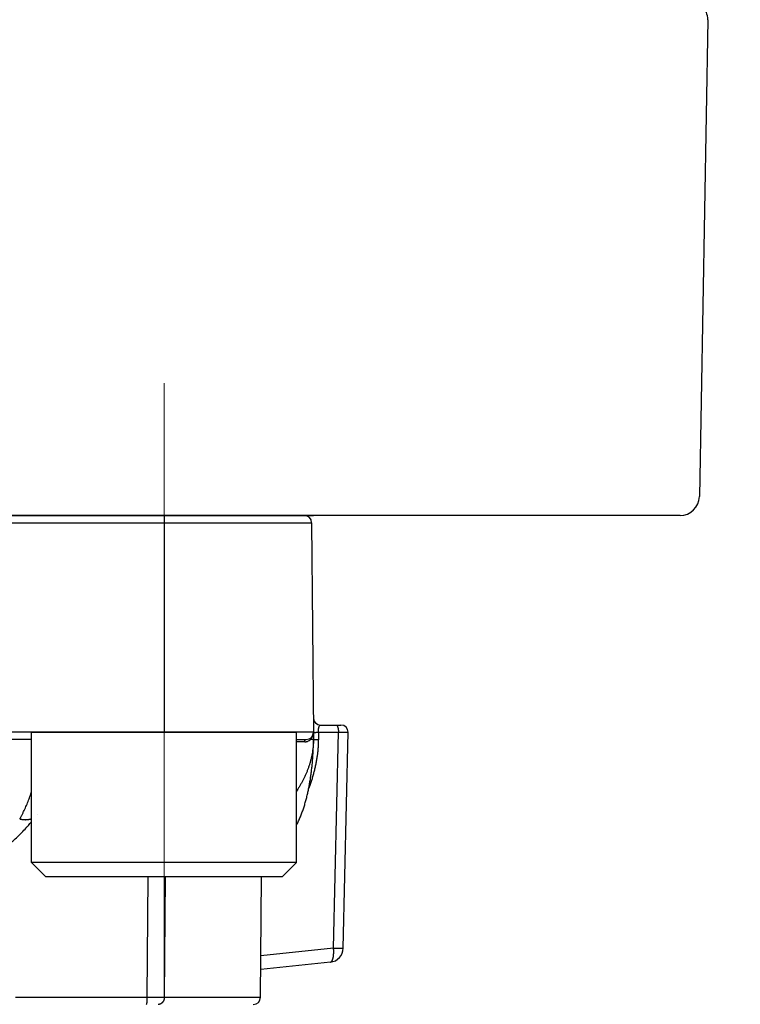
# Model space of a CAD drawing. Header units: millimetres. Extents: x 0 to 1300, y 0 to 891.
# Tile 121 of 127: x 857 to 872, y 458 to 479. Entities that reach past the tile are written whole.
import ezdxf

# ---------------------------------------------------------------- set-up
doc = ezdxf.new("R2010")
doc.units = ezdxf.units.MM
doc.header["$LTSCALE"] = 0.545669
doc.linetypes.add('CENTER', pattern=[50.8, 31.75, -6.35, 6.35, -6.35])
doc.layers.add('NoLayerName_001', color=7, linetype='Continuous')
doc.styles.get("Standard").update_dxf_attribs({"font": 'txt', "bigfont": 'extfont2'})
doc.dimstyles.get("Standard").update_dxf_attribs({"dimtxt": 2.5, "dimasz": 2.5, "dimexe": 1, "dimexo": 1, "dimtad": 1, "dimdec": 3, "dimzin": 0, "dimdsep": 46, "dimtxsty": 'Standard', "dimcen": 2.5, "dimadec": 3, "dimazin": 0, "dimtfac": 0.75, "dimtdec": 3, "dimtmove": 0, "dimatfit": 3, "dimfxl": 1, "dimarcsym": 0})

# ---------------------------------------------------------------- blocks, each defined once
blk = doc.blocks.new('_OPEN30')
at = {"color": 0, "linetype": 'ByBlock', "lineweight": -2}
for p, q in [((-1, 0.267949), (0, 0)), ((0, 0), (-1, -0.267949)), ((0, 0), (-1, 0))]:
    blk.add_line(p, q, dxfattribs=at)
blk = doc.blocks.new('*D34')
at = {"layer": 'Defpoints', "color": 0}
for p in [(940, 585), (861, 429.1), (961.735, 429.1)]:
    blk.add_point(p, dxfattribs=at)
at = {"layer": 'NoLayerName_001', "color": 0, "linetype": 'Continuous', "lineweight": 13}
for p, q in [((943, 585), (964.735, 585)), ((961.735, 580.5), (961.735, 433.6)), ((864, 429.1), (964.735, 429.1))]:
    blk.add_line(p, q, dxfattribs=at)
at = {"layer": 'NoLayerName_001', "color": 0, "lineweight": 13, "xscale": 4.5, "yscale": 4.5, "zscale": 4.5}
for p, rotation in [((961.735, 585), 90), ((961.735, 429.1), 270)]:
    blk.add_blockref('_OPEN30', p, dxfattribs=dict(at, rotation=rotation))
at = {"layer": 'NoLayerName_001', "color": 0, "lineweight": 13, "insert": (952.477, 504.323), "char_height": 10.5, "attachment_point": 5, "rotation": 90}
blk.add_mtext('\\W0.8000;１５６', dxfattribs=at)

msp = doc.modelspace()

# ---------------------------------------------------------------- linework, layer by layer
at = {"layer": 'NoLayerName_001', "color": 7, "linetype": 'Continuous', "lineweight": 25}
for p, q in [((871.1797, 478.793), (871.0069, 468.893)), ((870.6069, 468.5), (829.3931, 468.5))]:
    msp.add_line(p, q, dxfattribs=at)
at = {"layer": 'NoLayerName_001', "color": 4, "linetype": 'CENTER', "lineweight": 13}
msp.add_line((859.9, 471.25), (859.9, 458.4987), dxfattribs=at)
at = {"layer": 'NoLayerName_001', "color": 21, "linetype": 'Continuous', "lineweight": 25}
msp.add_line((837, 468.5), (863, 468.5), dxfattribs=at)
at = {"layer": 'NoLayerName_001', "color": 60, "linetype": 'Continuous', "lineweight": 25}
for p, q in [((837.188, 468.5), (862.812, 468.5)), ((859.8995, 468.5), (859.8995, 464)), ((837.038, 468.3513), (862.962, 468.3513)), ((862.962, 468.3513), (863, 464)), ((863, 464), (837, 464)), ((863, 464), (863, 463.85)), ((863.1012, 464.0026), (863.518, 464.0026)), ((863.1012, 464.0026), (863.1012, 463.8526)), ((863.1474, 464.15), (863.5702, 464.15)), ((863.4168, 459.5208), (863.518, 464.0026)), ((863.6191, 459.5192), (863.7204, 464.0034)), ((857.1495, 463.85), (842.8505, 463.85)), ((862.6495, 463.85), (862.85, 463.85)), ((862.9494, 463.8491), (862.9372, 463.849)), ((857.2684, 462.2906), (857.2686, 462.2908)), ((859.5627, 461), (859.5463, 458.4992)), ((859.9244, 461), (859.9055, 458.4987)), ((861.9013, 458.4987), (861.9231, 461)), ((863.4168, 459.5208), (861.9088, 459.3623)), ((863.3505, 459.2277), (861.9063, 459.0759)), ((856.8166, 458.4992), (859.5463, 458.4992)), ((859.5463, 458.4992), (859.9055, 458.4987)), ((859.9055, 458.4987), (861.9013, 458.4987))]:
    msp.add_line(p, q, dxfattribs=at)
at = {"layer": 'NoLayerName_001', "color": 4, "linetype": 'Continuous', "lineweight": 25}
for p, q in [((857.1495, 464), (862.6495, 464)), ((857.1495, 461.3), (857.1495, 464)), ((862.6495, 461.3), (862.6495, 464)), ((857.4495, 461), (857.1495, 461.3)), ((862.6495, 461.3), (857.1495, 461.3)), ((862.3495, 461), (862.6495, 461.3)), ((862.3495, 461), (857.4495, 461))]:
    msp.add_line(p, q, dxfattribs=at)
at = {"layer": 'NoLayerName_001', "color": 7, "linetype": 'Continuous', "lineweight": 25}
for centre, start, end in [((870.7797, 478.8), 359, 90), ((870.6069, 468.9), 270, 359)]:
    msp.add_arc(centre, 0.4, start, end, dxfattribs=at)
at = {"layer": 'NoLayerName_001', "color": 60, "linetype": 'Continuous', "lineweight": 25}
for centre, radius, start, end in [((862.812, 468.35), 0.15, 0.5, 90), ((863.1474, 464.3), 0.15, 180.5, 270), ((862.85, 464), 0.15, 270, 0), ((862.7832, 463.9997), 0.2168, 340.84944, 0.07025), ((863.5702, 464), 0.15, 1.2905, 90), ((862.7842, 367.9603), 95.8416, 89.97974, 90.080559), ((862.8157, 463.9805), 0.179, 292.65221, 309.61149), ((862.8121, 463.9852), 0.1849, 309.53488, 312.5819), ((861.4665, 463.8502), 1.5335, 359.83538, 359.9922), ((863.3192, 459.526), 0.3, 276.00168, 358.68164), ((861.7513, 458.5), 0.15, 269.99512, 359.49996)]:
    msp.add_arc(centre, radius, start, end, dxfattribs=at)
for points, knots in [([(863, 464), (863.0006, 464), (863.0017, 463.9999), (863.0034, 463.9997), (863.0051, 463.9998), (863.0068, 463.9996), (863.0084, 463.9995), (863.0101, 463.9994), (863.0118, 463.9993), (863.0141, 463.9992), (863.0163, 463.9991), (863.0185, 463.9989), (863.0202, 463.9988), (863.0219, 463.9987), (863.0236, 463.9986), (863.0253, 463.9986), (863.027, 463.9985), (863.0287, 463.9985), (863.0304, 463.9984), (863.0321, 463.9984), (863.0337, 463.9984), (863.0354, 463.9984), (863.0371, 463.9984), (863.0388, 463.9984), (863.0405, 463.9984), (863.0422, 463.9985), (863.0439, 463.9986), (863.0456, 463.9986), (863.0473, 463.9987), (863.0489, 463.9988), (863.0506, 463.999), (863.0523, 463.9991), (863.054, 463.9992), (863.0557, 463.9994), (863.0574, 463.9995), (863.0596, 463.9997), (863.0641, 464.0002), (863.0691, 464.0006), (863.0736, 464.0011), (863.0759, 464.0013), (863.077, 464.0014), (863.0776, 464.0014)], [0, 0, 0, 0, 0.001704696, 0.003348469, 0.005088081, 0.006762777, 0.008439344, 0.010132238, 0.01182736, 0.013517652, 0.016892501, 0.018580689, 0.02026961, 0.021959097, 0.023648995, 0.025339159, 0.027029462, 0.028719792, 0.030410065, 0.032100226, 0.03379023, 0.035480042, 0.03716964, 0.038859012, 0.040548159, 0.042237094, 0.043925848, 0.045614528, 0.047303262, 0.048992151, 0.050681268, 0.052370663, 0.054060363, 0.055750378, 0.057440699, 0.059131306, 0.062513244, 0.070970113, 0.074352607, 0.076043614, 0.077734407, 0.077734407, 0.077734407, 0.077734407]), ([(863.0776, 464.0014), (863.0781, 464.0015), (863.0792, 464.0016), (863.0809, 464.0017), (863.0826, 464.0018), (863.0843, 464.002), (863.086, 464.0021), (863.0877, 464.0022), (863.0894, 464.0023), (863.091, 464.0024), (863.0927, 464.0024), (863.0944, 464.0025), (863.0961, 464.0026), (863.0978, 464.0026), (863.0995, 464.0026), (863.1006, 464.0026), (863.1012, 464.0026)], [0, 0, 0, 0, 0.00169055, 0.003380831, 0.005070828, 0.006760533, 0.008449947, 0.010139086, 0.011827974, 0.013516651, 0.01520517, 0.016893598, 0.01858202, 0.020270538, 0.021959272, 0.02364836, 0.02364836, 0.02364836, 0.02364836]), ([(863.1011, 464.0026), (863.1011, 464.004), (863.1011, 464.0067), (863.1011, 464.0108), (863.1011, 464.0148), (863.1012, 464.0189), (863.1013, 464.023), (863.1015, 464.027), (863.1017, 464.0311), (863.1019, 464.0352), (863.1022, 464.0393), (863.1025, 464.0433), (863.1028, 464.0474), (863.1032, 464.0514), (863.1037, 464.0555), (863.1041, 464.0595), (863.1047, 464.0636), (863.1052, 464.0676), (863.1058, 464.0717), (863.1065, 464.0757), (863.1072, 464.0797), (863.108, 464.0837), (863.1088, 464.0877), (863.1097, 464.0917), (863.1107, 464.0957), (863.1117, 464.0996), (863.1128, 464.1035), (863.114, 464.1074), (863.1153, 464.1113), (863.1167, 464.1151), (863.1182, 464.1189), (863.1197, 464.1227), (863.1215, 464.1264), (863.1233, 464.13), (863.1254, 464.1335), (863.1276, 464.1369), (863.1301, 464.1402), (863.1329, 464.1432), (863.1359, 464.146), (863.1383, 464.1473), (863.1395, 464.148)], [0, 0, 0, 0, 0.00407198, 0.00814429, 0.01221693, 0.01628989, 0.0203632, 0.02443687, 0.02851096, 0.03258553, 0.03666067, 0.04073646, 0.04481304, 0.04889053, 0.05296909, 0.05704888, 0.06113009, 0.06521282, 0.06929639, 0.07337995, 0.07746278, 0.08154435, 0.0856243, 0.08970244, 0.09377882, 0.09785369, 0.10192753, 0.1060011, 0.11007537, 0.1141512, 0.11822716, 0.12230208, 0.12637652, 0.13045294, 0.13453104, 0.13860851, 0.14269094, 0.14678576, 0.15087331, 0.15496995, 0.15496995, 0.15496995, 0.15496995]), ([(863.1395, 464.148), (863.1408, 464.1485), (863.1433, 464.1498), (863.146, 464.1498), (863.1474, 464.15)], [0, 0, 0, 0, 0.0041247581, 0.0082073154, 0.0082073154, 0.0082073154, 0.0082073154]), ([(863.4691, 464.15), (863.4704, 464.1498), (863.4732, 464.1497), (863.477, 464.148), (863.4806, 464.1458), (863.4838, 464.143), (863.4868, 464.1399), (863.4894, 464.1366), (863.4917, 464.1332), (863.4938, 464.1296), (863.4956, 464.126), (863.4973, 464.1224), (863.499, 464.1187), (863.5005, 464.1149), (863.5019, 464.1111), (863.5033, 464.1072), (863.5045, 464.1033), (863.5057, 464.0994), (863.5068, 464.0955), (863.5078, 464.0915), (863.5088, 464.0876), (863.5097, 464.0836), (863.5105, 464.0796), (863.5113, 464.0756), (863.512, 464.0716), (863.5127, 464.0676), (863.5133, 464.0636), (863.5139, 464.0595), (863.5145, 464.0555), (863.515, 464.0514), (863.5154, 464.0474), (863.5159, 464.0433), (863.5162, 464.0393), (863.5166, 464.0352), (863.5169, 464.0311), (863.5171, 464.0271), (863.5174, 464.023), (863.5176, 464.0189), (863.5177, 464.0148), (863.5178, 464.0121), (863.5178, 464.0108)], [0, 0, 0, 0, 0.00403119, 0.00811763, 0.0123335, 0.01665194, 0.02098144, 0.02520406, 0.02931023, 0.0333551, 0.03738375, 0.041429, 0.04549602, 0.04957832, 0.05366873, 0.05775957, 0.06184429, 0.0659232, 0.06999836, 0.07407145, 0.07814381, 0.08221644, 0.08628988, 0.09036425, 0.09443952, 0.09851562, 0.10259238, 0.10666958, 0.11074697, 0.11482452, 0.11890225, 0.12298017, 0.12705825, 0.13113645, 0.13521469, 0.13929288, 0.14337093, 0.14744869, 0.15152602, 0.15560276, 0.15560276, 0.15560276, 0.15560276]), ([(863.5178, 464.0108), (863.5178, 464.0094), (863.5179, 464.0067), (863.5179, 464.004), (863.5179, 464.0026)], [0, 0, 0, 0, 0.0040759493, 0.0081509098, 0.0081509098, 0.0081509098, 0.0081509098]), ([(863.5179, 464.0026), (863.5432, 464.0028), (863.5929, 464.003), (863.6452, 464.0036), (863.6747, 464.0037), (863.6823, 464.0038), (863.6899, 464.0038), (863.6966, 464.0038), (863.7017, 464.0037), (863.7067, 464.0037), (863.711, 464.0037), (863.7152, 464.0036), (863.7177, 464.0036), (863.7194, 464.0034), (863.7202, 464.0034)], [0, 0, 0, 0, 0.07586184, 0.14919491, 0.15678108, 0.1643675, 0.17195331, 0.17953952, 0.18459884, 0.18712675, 0.19471439, 0.19725092, 0.19976029, 0.20229364, 0.20229364, 0.20229364, 0.20229364]), ([(863, 463.8458), (862.9995, 463.8244), (862.9991, 463.7817), (862.9947, 463.7176), (862.9881, 463.6537), (862.979, 463.5901), (862.9676, 463.5268), (862.9539, 463.4639), (862.938, 463.4015), (862.92, 463.3397), (862.9, 463.2787), (862.878, 463.2183), (862.8541, 463.1587), (862.8284, 463.0999), (862.8009, 463.0419), (862.7717, 462.9847), (862.741, 462.9284), (862.7086, 462.873), (862.6781, 462.8236), (862.6579, 462.793), (862.6495, 462.7802)], [0, 0, 0, 0, 0.0640857, 0.1282449, 0.192478, 0.2567765, 0.3211235, 0.3854945, 0.4498585, 0.5141787, 0.5784384, 0.6426563, 0.7068491, 0.7710288, 0.8352023, 0.899372, 0.9635361, 1.0276897, 1.091836, 1.1377505, 1.1377505, 1.1377505, 1.1377505]), ([(862.8181, 463.8018), (862.8182, 463.8025), (862.8182, 463.8039), (862.8183, 463.806), (862.8185, 463.8081), (862.8188, 463.8102), (862.8191, 463.8123), (862.8195, 463.8144), (862.8199, 463.8164), (862.8204, 463.8185), (862.8209, 463.8205), (862.8215, 463.8225), (862.8222, 463.8245), (862.8229, 463.8265), (862.8238, 463.8284), (862.8246, 463.8303), (862.8256, 463.8322), (862.8266, 463.834), (862.8277, 463.8358), (862.8289, 463.8376), (862.8302, 463.8392), (862.8316, 463.8409), (862.833, 463.8424), (862.8346, 463.8438), (862.8362, 463.8451), (862.838, 463.8463), (862.8398, 463.8474), (862.8418, 463.8483), (862.8438, 463.849), (862.8458, 463.8496), (862.8479, 463.8499), (862.8493, 463.85), (862.85, 463.85)], [0, 0, 0, 0, 0.002095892, 0.004193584, 0.006292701, 0.008392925, 0.010493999, 0.012595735, 0.014698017, 0.016800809, 0.018904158, 0.021007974, 0.02311157, 0.025214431, 0.027316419, 0.029417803, 0.031519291, 0.033622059, 0.035727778, 0.03783781, 0.039949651, 0.042060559, 0.044169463, 0.046277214, 0.048386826, 0.050503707, 0.0526329, 0.054767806, 0.056899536, 0.059021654, 0.061131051, 0.063228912, 0.063228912, 0.063228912, 0.063228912]), ([(862.8181, 463.8018), (862.8193, 463.8019), (862.8215, 463.8019), (862.8249, 463.802), (862.8283, 463.8021), (862.8317, 463.8024), (862.8351, 463.8027), (862.8385, 463.8031), (862.8419, 463.8035), (862.8453, 463.804), (862.8487, 463.8046), (862.852, 463.8052), (862.8554, 463.806), (862.8587, 463.8067), (862.862, 463.8076), (862.8653, 463.8085), (862.8686, 463.8094), (862.8718, 463.8105), (862.8751, 463.8116), (862.8783, 463.8127), (862.8815, 463.8139), (862.8836, 463.8148), (862.8846, 463.8152)], [0, 0, 0, 0, 0.003403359, 0.006806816, 0.010211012, 0.013616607, 0.017024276, 0.020434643, 0.023847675, 0.027262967, 0.030680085, 0.03409858, 0.037517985, 0.040937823, 0.044357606, 0.047776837, 0.051195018, 0.054611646, 0.05802622, 0.06143824, 0.064847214, 0.068252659, 0.068252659, 0.068252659, 0.068252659]), ([(863.1012, 463.8526), (863.101, 463.8388), (863.101, 463.8111), (863.0997, 463.7696), (863.0978, 463.7281), (863.0952, 463.6867), (863.0918, 463.6453), (863.0878, 463.6039), (863.0831, 463.5627), (863.0778, 463.5215), (863.0719, 463.4804), (863.0655, 463.4394), (863.0584, 463.3985), (863.0507, 463.3577), (863.0425, 463.3169), (863.0338, 463.2763), (863.0245, 463.2358), (863.0146, 463.1954), (863.0043, 463.1552), (862.9934, 463.1151), (862.9819, 463.0751), (862.97, 463.0353), (862.9576, 462.9956), (862.9446, 462.9562), (862.9311, 462.9169), (862.9172, 462.8777), (862.9075, 462.8518), (862.9027, 462.8388)], [0, 0, 0, 0, 0.0415098, 0.0830287, 0.1245557, 0.1660886, 0.2076237, 0.2491558, 0.2906795, 0.3321959, 0.3737094, 0.415224, 0.4567431, 0.4982696, 0.5398056, 0.5813514, 0.6229054, 0.6644658, 0.7060304, 0.7475973, 0.7891642, 0.8307288, 0.8722886, 0.9138411, 0.9553836, 0.9969135, 1.0384279, 1.0384279, 1.0384279, 1.0384279]), ([(862.9372, 463.849), (862.9371, 463.8497), (862.9369, 463.851), (862.9366, 463.853), (862.9364, 463.8551), (862.9363, 463.8571), (862.9362, 463.8592), (862.9363, 463.8612), (862.9365, 463.8633), (862.9368, 463.8653), (862.9371, 463.8673), (862.9376, 463.8693), (862.9382, 463.8713), (862.9389, 463.8733), (862.9397, 463.8752), (862.9406, 463.877), (862.9417, 463.8788), (862.9428, 463.8805), (862.944, 463.8822), (862.9453, 463.8838), (862.9467, 463.8853), (862.9477, 463.8862), (862.9482, 463.8866)], [0, 0, 0, 0, 0.002035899, 0.004078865, 0.006126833, 0.008178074, 0.010231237, 0.012285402, 0.014340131, 0.016395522, 0.018452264, 0.020511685, 0.022575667, 0.024644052, 0.026714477, 0.028784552, 0.030852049, 0.032915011, 0.034971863, 0.037021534, 0.039063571, 0.041098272, 0.041098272, 0.041098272, 0.041098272]), ([(862.9372, 463.849), (862.9377, 463.8495), (862.9387, 463.8504), (862.9402, 463.8518), (862.9416, 463.8533), (862.943, 463.8548), (862.9445, 463.8562), (862.9458, 463.8577), (862.9472, 463.8592), (862.9486, 463.8608), (862.9499, 463.8623), (862.9513, 463.8639), (862.9526, 463.8654), (862.9539, 463.867), (862.9552, 463.8686), (862.9564, 463.8702), (862.9577, 463.8718), (862.9589, 463.8735), (862.9601, 463.8751), (862.9613, 463.8768), (862.9625, 463.8784), (862.9633, 463.8796), (862.9636, 463.8801)], [0, 0, 0, 0, 0.002043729, 0.004087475, 0.00613136, 0.008175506, 0.010220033, 0.012265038, 0.014310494, 0.016356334, 0.018402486, 0.020448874, 0.022495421, 0.024542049, 0.026588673, 0.02863521, 0.030681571, 0.032727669, 0.034773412, 0.036818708, 0.03886346, 0.040907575, 0.040907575, 0.040907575, 0.040907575]), ([(863, 463.85), (862.9996, 463.85), (862.9988, 463.8499), (862.9977, 463.8499), (862.9966, 463.8497), (862.9956, 463.8496), (862.9944, 463.8496), (862.9933, 463.8496), (862.9921, 463.8496), (862.991, 463.8496), (862.9895, 463.8496), (862.988, 463.8495), (862.9865, 463.8495), (862.9854, 463.8495), (862.9843, 463.8495), (862.9779, 463.8494), (862.9693, 463.8493), (862.958, 463.8492), (862.9524, 463.8491), (862.9494, 463.8491)], [0, 0, 0, 0, 0.00121097, 0.002373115, 0.003358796, 0.004418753, 0.005557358, 0.006731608, 0.007897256, 0.009037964, 0.010160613, 0.012381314, 0.01349368, 0.014612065, 0.015735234, 0.01686185, 0.0337396, 0.04161287, 0.05061245, 0.05061245, 0.05061245, 0.05061245]), ([(862.9514, 463.1334), (862.9533, 463.1482), (862.9573, 463.1779), (862.9627, 463.2225), (862.9678, 463.2671), (862.9724, 463.3118), (862.9768, 463.3565), (862.9807, 463.4013), (862.9843, 463.4461), (862.9875, 463.4909), (862.9904, 463.5357), (862.9929, 463.5806), (862.9951, 463.6254), (862.9968, 463.6703), (862.9982, 463.7152), (862.9992, 463.7602), (862.9999, 463.8051), (862.9999, 463.835), (863, 463.85)], [0, 0, 0, 0, 0.04492756, 0.08985459, 0.13478057, 0.1797057, 0.22463044, 0.26955519, 0.3144803, 0.35940604, 0.40433266, 0.4492603, 0.49418835, 0.53911586, 0.58404209, 0.62896648, 0.67388874, 0.71880877, 0.71880877, 0.71880877, 0.71880877]), ([(862.9636, 463.8801), (862.9642, 463.8809), (862.9652, 463.8824), (862.9667, 463.8847), (862.9681, 463.887), (862.9695, 463.8893), (862.9709, 463.8916), (862.9723, 463.894), (862.9736, 463.8963), (862.9749, 463.8987), (862.9762, 463.9011), (862.9774, 463.9036), (862.9786, 463.906), (862.9798, 463.9085), (862.9809, 463.9109), (862.9821, 463.9134), (862.9831, 463.9159), (862.9842, 463.9184), (862.9852, 463.921), (862.9862, 463.9235), (862.9871, 463.9261), (862.9877, 463.9278), (862.988, 463.9286)], [0, 0, 0, 0, 0.002717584, 0.005435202, 0.008153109, 0.010871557, 0.013590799, 0.016311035, 0.01903221, 0.021754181, 0.024476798, 0.027199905, 0.029923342, 0.03264694, 0.035370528, 0.038093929, 0.040816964, 0.043539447, 0.046261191, 0.048982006, 0.0517017, 0.054420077, 0.054420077, 0.054420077, 0.054420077]), ([(863, 463.85), (863.0005, 463.8501), (863.0016, 463.8505), (863.0033, 463.8506), (863.005, 463.8507), (863.0067, 463.8508), (863.0083, 463.8509), (863.01, 463.851), (863.0117, 463.8511), (863.0134, 463.8511), (863.0157, 463.8512), (863.0185, 463.8513), (863.0219, 463.8514), (863.0252, 463.8515), (863.0286, 463.8516), (863.032, 463.8517), (863.0359, 463.8518), (863.041, 463.8519), (863.0472, 463.852), (863.0545, 463.8521), (863.0624, 463.8522), (863.0714, 463.8524), (863.0815, 463.8525), (863.0916, 463.8526), (863.0984, 463.8526), (863.1012, 463.8526)], [0, 0, 0, 0, 0.00169248, 0.00333617, 0.00506568, 0.00674344, 0.00841465, 0.01009617, 0.01178529, 0.013479, 0.0151743, 0.01855953, 0.02193624, 0.02530845, 0.02868023, 0.03205425, 0.0354301, 0.0404956, 0.04724902, 0.05400058, 0.0624394, 0.07087893, 0.08100678, 0.09282231, 0.1012619, 0.1012619, 0.1012619, 0.1012619]), ([(862.6495, 462.0744), (862.6538, 462.0827), (862.6651, 462.1042), (862.6824, 462.1395), (862.7013, 462.1803), (862.7194, 462.2214), (862.7366, 462.263), (862.753, 462.3048), (862.7686, 462.347), (862.7836, 462.3893), (862.7978, 462.432), (862.8114, 462.4748), (862.8243, 462.5179), (862.8367, 462.5611), (862.8484, 462.6045), (862.8597, 462.648), (862.8703, 462.6916), (862.8805, 462.7354), (862.8902, 462.7793), (862.8994, 462.8232), (862.9081, 462.8673), (862.9164, 462.9115), (862.9242, 462.9557), (862.9316, 463), (862.9386, 463.0444), (862.9453, 463.0888), (862.9493, 463.1185), (862.9514, 463.1334)], [0, 0, 0, 0, 0.0279551, 0.0729123, 0.117869, 0.1628255, 0.207777, 0.252721, 0.2976619, 0.3426035, 0.3875475, 0.432494, 0.4774411, 0.5223857, 0.5673243, 0.6122587, 0.657191, 0.7021226, 0.7470543, 0.7919863, 0.8369181, 0.8818485, 0.9267773, 0.9717051, 1.0166327, 1.0615603, 1.106488, 1.106488, 1.106488, 1.106488]), ([(856.9056, 462.2014), (856.9151, 462.2179), (856.9344, 462.2508), (856.9614, 462.3012), (856.9874, 462.3523), (857.0121, 462.4039), (857.0356, 462.4561), (857.058, 462.5088), (857.0794, 462.562), (857.0996, 462.6155), (857.1188, 462.6694), (857.1354, 462.7187), (857.1453, 462.7501), (857.1495, 462.7633)], [0, 0, 0, 0, 0.05719846, 0.11441681, 0.17165724, 0.228917, 0.2861887, 0.34346062, 0.40071832, 0.45796001, 0.51519226, 0.57241991, 0.61392227, 0.61392227, 0.61392227, 0.61392227]), ([(856.9056, 462.2014), (856.9098, 462.2004), (856.9184, 462.1983), (856.9312, 462.1956), (856.9441, 462.1931), (856.9571, 462.191), (856.9702, 462.1893), (856.9833, 462.1879), (856.9964, 462.1868), (857.0095, 462.1861), (857.0227, 462.1858), (857.0359, 462.1859), (857.0491, 462.1864), (857.0622, 462.1873), (857.0753, 462.1887), (857.0883, 462.1905), (857.1013, 462.1928), (857.1142, 462.1956), (857.1269, 462.1989), (857.1387, 462.2024), (857.1462, 462.205), (857.1495, 462.2061)], [0, 0, 0, 0, 0.01313616, 0.02628228, 0.03943531, 0.05259287, 0.06575333, 0.07891578, 0.09208016, 0.10524722, 0.11841846, 0.13159254, 0.14476577, 0.15793572, 0.17110158, 0.18426418, 0.19742618, 0.21059216, 0.22376752, 0.23694984, 0.24747556, 0.24747556, 0.24747556, 0.24747556]), ([(863.4196, 459.4787), (863.4195, 459.481), (863.4193, 459.4857), (863.4189, 459.4927), (863.4185, 459.4998), (863.418, 459.5068), (863.4174, 459.5138), (863.417, 459.5185), (863.4168, 459.5208)], [0, 0, 0, 0, 0.007037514, 0.014074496, 0.021110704, 0.028145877, 0.035179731, 0.042211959, 0.042211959, 0.042211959, 0.042211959]), ([(863.4168, 459.5208), (863.4179, 459.5208), (863.4199, 459.5207), (863.423, 459.5206), (863.4262, 459.5204), (863.4293, 459.5203), (863.4324, 459.5203), (863.4355, 459.5202), (863.4386, 459.5201), (863.4417, 459.52), (863.4448, 459.52), (863.449, 459.5199), (863.4542, 459.5198), (863.4604, 459.5197), (863.4677, 459.5196), (863.4811, 459.5195), (863.4957, 459.5195), (863.5102, 459.5193), (863.5206, 459.5192), (863.5351, 459.519), (863.5486, 459.5188), (863.56, 459.5186), (863.5662, 459.5186), (863.5724, 459.5185), (863.5776, 459.5185), (863.5818, 459.5185), (863.5859, 459.5185), (863.5922, 459.5185), (863.5984, 459.5186), (863.6036, 459.5186), (863.6067, 459.5187), (863.6098, 459.5187), (863.6129, 459.5187), (863.616, 459.5188), (863.618, 459.519), (863.6191, 459.5192)], [0, 0, 0, 0, 0.00311272, 0.00622545, 0.0093382, 0.01245098, 0.01556378, 0.01867662, 0.02178948, 0.02490236, 0.02801526, 0.03112818, 0.03735398, 0.04357968, 0.04980522, 0.05914334, 0.0840451, 0.09338356, 0.10272194, 0.11517245, 0.13695967, 0.14318589, 0.14941341, 0.15564148, 0.16186805, 0.16498012, 0.16809104, 0.17430967, 0.18366502, 0.1867747, 0.18985441, 0.19296111, 0.19617703, 0.19915109, 0.20231208, 0.20231208, 0.20231208, 0.20231208]), ([(863.3505, 459.2277), (863.3528, 459.2282), (863.3575, 459.2289), (863.364, 459.2321), (863.3699, 459.2361), (863.3751, 459.2409), (863.3796, 459.2463), (863.3837, 459.2521), (863.3873, 459.2582), (863.3906, 459.2644), (863.3936, 459.2708), (863.3963, 459.2773), (863.3988, 459.2839), (863.4011, 459.2905), (863.4032, 459.2972), (863.4051, 459.304), (863.4068, 459.3108), (863.4084, 459.3177), (863.4099, 459.3246), (863.4112, 459.3315), (863.4124, 459.3384), (863.4135, 459.3453), (863.4146, 459.3523), (863.4155, 459.3593), (863.4163, 459.3663), (863.417, 459.3733), (863.4177, 459.3803), (863.4183, 459.3873), (863.4188, 459.3943), (863.4192, 459.4013), (863.4196, 459.4083), (863.4198, 459.4154), (863.4201, 459.4224), (863.4202, 459.4294), (863.4203, 459.4365), (863.4204, 459.4435), (863.4203, 459.4505), (863.4202, 459.4576), (863.4201, 459.4646), (863.4199, 459.4716), (863.4197, 459.4763), (863.4196, 459.4787)], [0, 0, 0, 0, 0.00704332, 0.01417217, 0.02130307, 0.02836665, 0.03542612, 0.04249659, 0.04955188, 0.05659419, 0.06363418, 0.07067501, 0.07771383, 0.08474969, 0.09178536, 0.09882216, 0.10585999, 0.11289745, 0.11993307, 0.12696749, 0.13400142, 0.14103522, 0.14806897, 0.15510243, 0.1621352, 0.16916752, 0.17619983, 0.18323246, 0.19026562, 0.19729941, 0.20433383, 0.2113688, 0.21840428, 0.22544028, 0.23247681, 0.2395138, 0.2465512, 0.25358892, 0.26062682, 0.26766477, 0.2747026, 0.2747026, 0.2747026, 0.2747026]), ([(859.5463, 458.4992), (859.5463, 458.4979), (859.5463, 458.4954), (859.5463, 458.4916), (859.5463, 458.4878), (859.5462, 458.484), (859.5462, 458.4802), (859.5461, 458.4764), (859.546, 458.4726), (859.5459, 458.4688), (859.5458, 458.465), (859.5457, 458.4612), (859.5456, 458.4574), (859.5455, 458.4536), (859.5453, 458.4498), (859.5452, 458.446), (859.545, 458.4422), (859.5448, 458.4384), (859.5446, 458.4346), (859.5444, 458.4308), (859.5442, 458.4271), (859.5439, 458.4233), (859.5436, 458.4195), (859.5434, 458.4157), (859.5431, 458.4119), (859.5427, 458.4081), (859.5424, 458.4043), (859.542, 458.4005), (859.5416, 458.3968), (859.5412, 458.393), (859.5408, 458.3892), (859.5403, 458.3855), (859.5398, 458.3817), (859.5392, 458.378), (859.5385, 458.3742), (859.5378, 458.3704), (859.537, 458.3667), (859.5362, 458.363), (859.5353, 458.3594), (859.5344, 458.3571), (859.534, 458.3559)], [0, 0, 0, 0, 0.00379878, 0.00759724, 0.01139546, 0.01519353, 0.01899155, 0.0227896, 0.02658777, 0.03038618, 0.0341849, 0.03798404, 0.0417837, 0.04558399, 0.049385, 0.05318684, 0.05698963, 0.06079339, 0.06459782, 0.0684025, 0.07220705, 0.07601107, 0.07981419, 0.08361606, 0.08741633, 0.09121468, 0.09501077, 0.09880433, 0.10259506, 0.1063827, 0.11016839, 0.11395671, 0.11775299, 0.1215629, 0.1253924, 0.12923465, 0.1330573, 0.13682522, 0.14051058, 0.14422923, 0.14422923, 0.14422923, 0.14422923]), ([(859.9055, 458.4987), (859.9055, 458.4962), (859.9054, 458.4911), (859.9048, 458.4835), (859.9039, 458.4759), (859.9027, 458.4684), (859.9012, 458.4609), (859.8993, 458.4534), (859.8971, 458.446), (859.8946, 458.4388), (859.8918, 458.4316), (859.8886, 458.4246), (859.8852, 458.4178), (859.8814, 458.4112), (859.8772, 458.4048), (859.8728, 458.3986), (859.868, 458.3927), (859.863, 458.387), (859.8576, 458.3817), (859.8519, 458.3767), (859.8459, 458.372), (859.8397, 458.3677), (859.8331, 458.3638), (859.8264, 458.3603), (859.8194, 458.3573), (859.8122, 458.3548), (859.8073, 458.3535), (859.8049, 458.3529)], [0, 0, 0, 0, 0.00756497, 0.01516918, 0.02280528, 0.03046588, 0.0381437, 0.04583173, 0.05352342, 0.06121279, 0.06889464, 0.07656469, 0.08421981, 0.09185815, 0.09947936, 0.10708448, 0.11467473, 0.12225265, 0.12982274, 0.13739172, 0.14496867, 0.15256299, 0.16016901, 0.16777459, 0.17536943, 0.18294585, 0.19049953, 0.19049953, 0.19049953, 0.19049953]), ([(859.534, 458.3559), (859.5334, 458.3547), (859.5327, 458.352), (859.5302, 458.3508), (859.5292, 458.35)], [0, 0, 0, 0, 0.0040495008, 0.0078125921, 0.0078125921, 0.0078125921, 0.0078125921]), ([(859.8049, 458.3529), (859.8044, 458.3527), (859.8033, 458.3525), (859.8017, 458.3522), (859.8001, 458.3518), (859.7985, 458.3516), (859.7969, 458.3513), (859.7953, 458.351), (859.7937, 458.3508), (859.7921, 458.3506), (859.7905, 458.3505), (859.7888, 458.3503), (859.7872, 458.3502), (859.7856, 458.3501), (859.784, 458.35), (859.7823, 458.35), (859.7812, 458.35), (859.7807, 458.35)], [0, 0, 0, 0, 0.001626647, 0.003254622, 0.004883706, 0.006513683, 0.008144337, 0.009775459, 0.011406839, 0.013038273, 0.014669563, 0.016300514, 0.017930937, 0.01956065, 0.021189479, 0.022817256, 0.024443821, 0.024443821, 0.024443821, 0.024443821])]:
    msp.add_open_spline(points, degree=3, knots=knots, dxfattribs=at)
at = {"layer": 'NoLayerName_001', "color": 7, "linetype": 'Continuous', "lineweight": 25}
msp.add_open_spline([(856.6389, 461.65), (856.6648, 461.6686), (856.7029, 461.695), (856.762, 461.7397), (856.8236, 461.7956), (856.8899, 461.856), (856.9636, 461.9333), (857.0244, 461.9989), (857.0927, 462.0739), (857.1284, 462.118), (857.1495, 462.1431)], degree=3, knots=[0, 0, 0, 0, 0.09556735, 0.13908528, 0.22211842, 0.34508455, 0.40794725, 0.54221406, 0.61364053, 0.71219831, 0.71219831, 0.71219831, 0.71219831], dxfattribs=at)

# ---------------------------------------------------------------- dimensions: what is measured, and where the dimension line sits
at = {"layer": 'NoLayerName_001', "color": 3, "linetype": 'Continuous', "lineweight": 13}
dim = msp.add_linear_dim(base=(961.7347, 429.1), p1=(940, 585), p2=(861, 429.1), angle=270, text='\\W0.8000;１５６', dimstyle='Standard', override={"dimtxt": 10.5, "dimasz": 4.5, "dimexe": 3, "dimexo": 3, "dimgap": 3, "dimzin": 8, "dimblk": 'OPEN30', "dimclrd": 0, "dimclre": 0, "dimclrt": 0, "dimtp": 0, "dimtm": 0, "dimlwd": 13, "dimlwe": 13}, dxfattribs=at)
dim.commit()
dim.dimension.update_dxf_attribs({"geometry": '*D34', "text_midpoint": (961.7347, 504.3226), "dimtype": 160})

doc.saveas('drawing.dxf')
